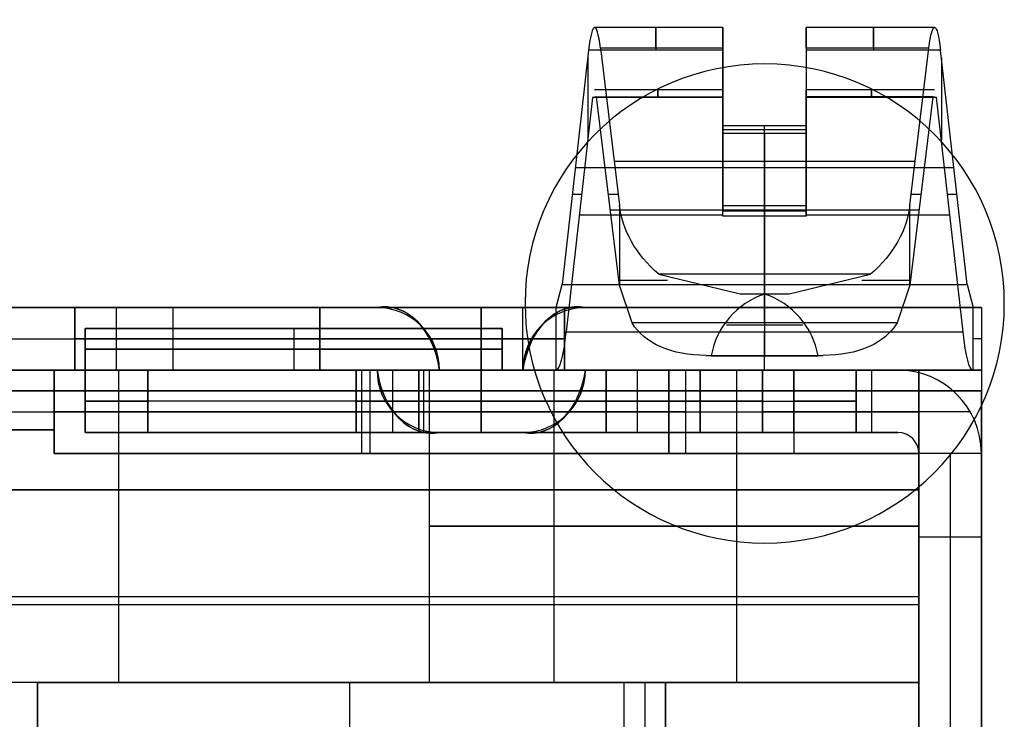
# Model space of a CAD drawing. Extents: x -64 to 57, y 4 to 161.
# Tile 32 of 256: x -50.79 to -46.07, y 42.23 to 45.59. Entities that reach past the tile are written whole.
import ezdxf

# ---------------------------------------------------------------- set-up
doc = ezdxf.new("R2010")
doc.units = 0
doc.layers.add('DEFAULT', color=7, linetype='CONTINUOUS')

msp = doc.modelspace()

# ---------------------------------------------------------------- linework, layer by layer
at = {"layer": 'DEFAULT'}
for p, q in [((-47.4171, 45.5516, 35.6083), (-48.0329, 45.5516, 35.6083)), ((-47.4171, 45.5515, 35.6146), (-47.4171, 45.2514, 35.6146)), ((-46.4014, 45.5516, 35.6083), (-47.0171, 45.5516, 35.6083)), ((-47.0171, 45.5515, 35.6146), (-47.0171, 45.2514, 35.6146)), ((-48.0616, 45.4417, 35.9029), (-48.1884, 44.3164, 37.2019)), ((-47.4171, 45.4417, 35.9029), (-48.0616, 45.4417, 35.9029)), ((-48.0053, 45.4523, 35.3263), (-47.9138, 44.6986, 34.3887)), ((-47.4171, 45.4523, 35.3263), (-48.0053, 45.4523, 35.3263)), ((-47.4171, 45.0811, 34.8646), (-47.4171, 45.4523, 35.3263)), ((-47.4171, 45.0417, 36.3646), (-47.4171, 45.4417, 35.9029)), ((-46.4289, 45.4523, 35.3263), (-47.0171, 45.4523, 35.3263)), ((-47.0171, 45.4523, 35.3263), (-47.0171, 45.0811, 34.8646)), ((-46.3727, 45.4417, 35.9029), (-47.0171, 45.4417, 35.9029)), ((-47.0171, 45.4417, 35.9029), (-47.0171, 45.0417, 36.3646)), ((-46.5205, 44.6986, 34.3887), (-46.4289, 45.4523, 35.3263)), ((-46.2459, 44.3164, 37.2019), (-46.3727, 45.4417, 35.9029)), ((-48.0655, 45.4073, 35.9426), (-48.0655, 45.0104, 35.9426)), ((-47.4171, 45.3647, 35.2173), (-47.4171, 45.3647, 35.9919)), ((-47.0171, 45.3647, 35.9919), (-47.0171, 45.3647, 35.2173)), ((-46.3688, 45.4073, 35.9426), (-46.3688, 45.0104, 35.9426)), ((-47.4171, 45.2516, 35.6083), (-48.0329, 45.2516, 35.6083)), ((-46.4014, 45.2516, 35.6083), (-47.0171, 45.2516, 35.6083)), ((-48.0424, 45.2149, 35.7065), (-48.1692, 44.0896, 37.0055)), ((-48.0237, 45.2185, 35.5143), (-48.0424, 45.2149, 35.7065)), ((-47.4171, 45.2149, 35.7065), (-48.0424, 45.2149, 35.7065)), ((-47.9138, 44.3136, 34.3887), (-48.0237, 45.2185, 35.5143)), ((-48.0237, 45.2185, 35.5143), (-47.4171, 45.2185, 35.5143)), ((-47.4171, 45.2185, 35.5143), (-47.4171, 45.069, 35.3283)), ((-47.4171, 45.0541, 35.8921), (-47.4171, 45.2149, 35.7065)), ((-46.4106, 45.2185, 35.5143), (-47.0171, 45.2185, 35.5143)), ((-47.0171, 45.069, 35.3283), (-47.0171, 45.2185, 35.5143)), ((-47.0171, 45.2149, 35.7065), (-47.0171, 45.0541, 35.8921)), ((-46.3918, 45.2149, 35.7065), (-47.0171, 45.2149, 35.7065)), ((-46.4106, 45.2185, 35.5143), (-46.5205, 44.3136, 34.3887)), ((-46.3918, 45.2149, 35.7065), (-46.4106, 45.2185, 35.5143)), ((-46.2651, 44.0896, 37.0055), (-46.3918, 45.2149, 35.7065)), ((-47.4171, 45.069, 35.3283), (-47.4171, 45.0811, 34.8646)), ((-47.4171, 45.0811, 34.8646), (-47.0171, 45.0811, 34.8646)), ((-47.2171, 45.0417, 36.3646), (-47.2171, 45.0811, 34.8646)), ((-47.2171, 44.3664, 33.9755), (-47.2171, 45.0811, 34.8646)), ((-47.0171, 45.0811, 34.8646), (-47.0171, 45.069, 35.3283)), ((-47.4171, 45.069, 35.3283), (-47.4171, 45.0541, 35.8921)), ((-47.4171, 45.069, 35.3283), (-47.4171, 44.6962, 34.8646)), ((-47.4171, 45.0614, 35.6146), (-47.0171, 45.0614, 35.6146)), ((-47.4171, 45.0614, 35.6146), (-47.4171, 44.6705, 35.6146)), ((-47.4171, 45.0417, 36.3646), (-47.4171, 45.0541, 35.8921)), ((-47.4171, 44.6448, 36.3646), (-47.4171, 45.0541, 35.8921)), ((-47.0171, 45.0417, 36.3646), (-47.4171, 45.0417, 36.3646)), ((-47.2171, 45.0417, 36.3646), (-47.2171, 44.3164, 37.2019)), ((-47.0171, 45.069, 35.3283), (-47.0171, 45.0541, 35.8921)), ((-47.0171, 44.6962, 34.8646), (-47.0171, 45.069, 35.3283)), ((-47.0171, 45.0614, 35.6146), (-47.0171, 44.6705, 35.6146)), ((-47.0171, 45.0541, 35.8921), (-47.0171, 45.0417, 36.3646)), ((-47.0171, 45.0541, 35.8921), (-47.0171, 44.6448, 36.3646)), ((-47.9394, 44.9094, 34.6509), (-46.4949, 44.9094, 34.6509)), ((-48.125, 44.879, 36.5524), (-46.3093, 44.879, 36.5524)), ((-47.4171, 44.8569, 35.0645), (-47.4171, 44.8569, 36.1198)), ((-47.0171, 44.8569, 35.0645), (-47.0171, 44.8569, 36.1198)), ((-48.1395, 44.7506, 36.7006), (-48.0948, 44.7506, 36.2424)), ((-47.9669, 44.7506, 34.9323), (-47.9202, 44.7506, 34.4535)), ((-46.5141, 44.7506, 34.4535), (-46.4674, 44.7506, 34.9323)), ((-46.3395, 44.7506, 36.2424), (-46.2948, 44.7506, 36.7006)), ((-48.1058, 44.6523, 36.356), (-47.4171, 44.6523, 36.356)), ((-47.9578, 44.6755, 34.8389), (-46.4765, 44.6755, 34.8389)), ((-47.9138, 44.6986, 34.3887), (-47.9138, 44.3136, 34.3887)), ((-47.4171, 44.6962, 34.8646), (-47.0171, 44.6962, 34.8646)), ((-47.4171, 44.6448, 36.3646), (-47.4171, 44.6962, 34.8646)), ((-47.4171, 44.6705, 35.6146), (-47.0171, 44.6705, 35.6146)), ((-47.2171, 44.1326, 34.1635), (-47.2171, 44.6962, 34.8646)), ((-47.2171, 44.6448, 36.3646), (-47.2171, 44.6962, 34.8646)), ((-47.0171, 44.6448, 36.3646), (-47.0171, 44.6962, 34.8646)), ((-47.0171, 44.6523, 36.356), (-46.3285, 44.6523, 36.356)), ((-46.5205, 44.3136, 34.3887), (-46.5205, 44.6986, 34.3887)), ((-47.0171, 44.6448, 36.3646), (-47.4171, 44.6448, 36.3646)), ((-47.2171, 44.6448, 36.3646), (-47.2171, 44.0896, 37.0055)), ((-46.7087, 44.3664, 33.9755), (-47.7256, 44.3664, 33.9755)), ((-47.7256, 44.3664, 33.9755), (-47.3343, 44.2731, 33.7666)), ((-47.1, 44.2731, 33.7666), (-46.7087, 44.3664, 33.9755)), ((-48.2171, 44.2065, 37.4966), (-48.1884, 44.3164, 37.2019)), ((-48.1884, 44.3164, 37.2019), (-46.2459, 44.3164, 37.2019)), ((-47.8528, 44.1326, 34.1635), (-47.9138, 44.3136, 34.3887)), ((-46.5205, 44.3136, 34.3887), (-46.5815, 44.1326, 34.1635)), ((-46.2459, 44.3164, 37.2019), (-46.2171, 44.2065, 37.4966)), ((-47.3343, 44.2731, 33.7666), (-47.1, 44.2731, 33.7666)), ((-47.3343, 44.2731, 33.7666), (-47.2171, 44.2715, 33.7567)), ((-47.3001, 44.2723, 33.7616), (-47.1342, 44.2723, 33.7616)), ((-47.2171, 44.2715, 33.7567), (-47.1, 44.2731, 33.7666)), ((-47.2171, 44.2715, 33.7567), (-47.2171, 44.2731, 33.7666)), ((-47.2171, 44.2715, 33.7567), (-47.2171, 43.9755, 33.8053)), ((-62.8671, 44.2065, 52.6366), (-46.1771, 44.2065, 52.6366)), ((-62.8671, 44.2065, 45.0666), (-46.1771, 44.2065, 45.0666)), ((-48.2171, 44.2065, 37.4966), (-51.8971, 44.2065, 37.4966)), ((-50.5271, 44.2065, 50.0866), (-50.5271, 44.2065, 49.0366)), ((-50.5271, 44.2065, 41.8366), (-50.5271, 44.2065, 40.7866)), ((-50.5271, 44.2065, 50.0866), (-50.5271, 43.9065, 50.0866)), ((-50.5271, 43.9065, 49.0366), (-50.5271, 44.2065, 49.0366)), ((-50.5271, 44.2065, 41.8366), (-50.5271, 43.9065, 41.8366)), ((-50.5271, 43.9065, 40.7866), (-50.5271, 44.2065, 40.7866)), ((-50.5271, 44.2065, 49.5616), (-50.5271, 43.9065, 49.5616)), ((-50.5271, 44.2065, 41.3116), (-50.5271, 43.9065, 41.3116)), ((-48.3771, 44.2065, 50.2866), (-50.3271, 44.2065, 50.2866)), ((-50.3271, 44.2065, 48.8366), (-48.3771, 44.2065, 48.8366)), ((-48.3771, 44.2065, 42.0366), (-50.3271, 44.2065, 42.0366)), ((-50.3271, 44.2065, 40.5866), (-48.3771, 44.2065, 40.5866)), ((-50.3271, 43.9065, 50.2866), (-50.3271, 44.2065, 50.2866)), ((-50.3271, 43.9065, 48.8366), (-50.3271, 44.2065, 48.8366)), ((-50.3271, 43.9065, 42.0366), (-50.3271, 44.2065, 42.0366)), ((-50.3271, 43.9065, 40.5866), (-50.3271, 44.2065, 40.5866)), ((-50.0571, 44.2065, 37.4966), (-50.0571, 43.9065, 37.4966)), ((-49.3521, 44.2065, 50.2866), (-49.3521, 43.9065, 50.2866)), ((-49.3521, 44.2065, 48.8366), (-49.3521, 43.9065, 48.8366)), ((-49.3521, 44.2065, 42.0366), (-49.3521, 43.9065, 42.0366)), ((-49.3521, 43.9065, 40.5866), (-49.3521, 44.2065, 40.5866)), ((-48.0771, 44.2065, 46.4166), (-49.0771, 44.2065, 46.4166)), ((-49.0771, 44.2065, 46.4166), (-49.0771, 44.2065, 45.4166)), ((-49.0771, 44.2065, 45.4166), (-48.0771, 44.2065, 45.4166)), ((-48.3771, 43.9065, 50.2866), (-48.3771, 44.2065, 50.2866)), ((-48.3771, 43.9065, 48.8366), (-48.3771, 44.2065, 48.8366)), ((-48.3771, 43.9065, 42.0366), (-48.3771, 44.2065, 42.0366)), ((-48.3771, 43.9065, 40.5866), (-48.3771, 44.2065, 40.5866)), ((-46.2171, 44.2065, 37.4966), (-48.2171, 44.2065, 37.4966)), ((-48.2171, 43.9065, 37.4966), (-48.2171, 44.2065, 37.4966)), ((-48.1771, 44.2065, 49.0366), (-48.1771, 44.2065, 50.0866)), ((-48.1771, 44.2065, 40.7866), (-48.1771, 44.2065, 41.8366)), ((-48.1771, 43.9065, 50.0866), (-48.1771, 44.2065, 50.0866)), ((-48.1771, 43.9065, 49.0366), (-48.1771, 44.2065, 49.0366)), ((-48.1771, 43.9065, 41.8366), (-48.1771, 44.2065, 41.8366)), ((-48.1771, 43.9065, 40.7866), (-48.1771, 44.2065, 40.7866)), ((-48.1771, 44.2065, 49.5616), (-48.1771, 43.9065, 49.5616)), ((-48.1771, 44.2065, 41.3116), (-48.1771, 43.9065, 41.3116)), ((-48.0771, 44.2065, 45.4166), (-48.0771, 44.2065, 46.4166)), ((-46.2171, 43.9065, 37.4966), (-46.2171, 44.2065, 37.4966)), ((-46.1771, 44.2065, 52.6366), (-46.1771, 44.2065, 37.5766)), ((-46.1771, 44.2065, 37.5766), (-46.1771, 43.9065, 37.5766)), ((-46.1771, 44.2065, 45.3066), (-46.1771, 43.9065, 45.3066)), ((-46.5815, 44.1326, 34.1635), (-47.8528, 44.1326, 34.1635)), ((-48.1692, 44.0896, 37.0055), (-46.2651, 44.0896, 37.0055)), ((-47.4001, 44.1235, 33.781), (-47.0342, 44.1235, 33.781)), ((-51.8971, 44.0565, 37.4966), (-48.2171, 44.0565, 37.4966)), ((-50.5271, 44.0565, 50.0866), (-50.5271, 44.0565, 49.0366)), ((-50.5271, 44.0565, 41.8366), (-50.5271, 44.0565, 40.7866)), ((-50.3271, 44.0565, 50.2866), (-48.3771, 44.0565, 50.2866)), ((-50.3271, 44.0565, 48.8366), (-48.3771, 44.0565, 48.8366)), ((-48.3771, 44.0565, 42.0366), (-50.3271, 44.0565, 42.0366)), ((-50.3271, 44.0565, 40.5866), (-48.3771, 44.0565, 40.5866)), ((-48.1771, 44.0565, 49.0366), (-48.1771, 44.0565, 50.0866)), ((-48.1771, 44.0565, 40.7866), (-48.1771, 44.0565, 41.8366)), ((-47.4735, 43.9755, 33.8053), (-47.4973, 43.9771, 33.8152)), ((-47.4973, 43.9771, 33.8152), (-46.937, 43.9771, 33.8152)), ((-47.4857, 43.9763, 33.8103), (-46.9486, 43.9763, 33.8103)), ((-47.4735, 43.9755, 33.8053), (-46.9608, 43.9755, 33.8053)), ((-47.2171, 43.9755, 33.8053), (-47.2171, 43.9771, 33.8152)), ((-46.937, 43.9771, 33.8152), (-46.9608, 43.9755, 33.8053)), ((-62.8671, 43.9065, 52.6366), (-46.1771, 43.9065, 52.6366)), ((-62.8671, 43.9065, 45.0666), (-46.1771, 43.9065, 45.0666)), ((-51.8971, 43.9065, 37.4966), (-48.2171, 43.9065, 37.4966)), ((-50.5271, 43.9065, 49.0366), (-50.5271, 43.9065, 50.0866)), ((-50.5271, 43.9065, 40.7866), (-50.5271, 43.9065, 41.8366)), ((-50.3271, 43.9065, 50.2866), (-48.3771, 43.9065, 50.2866)), ((-48.3771, 43.9065, 48.8366), (-50.3271, 43.9065, 48.8366)), ((-50.3271, 43.9065, 42.0366), (-48.3771, 43.9065, 42.0366)), ((-48.3771, 43.9065, 40.5866), (-50.3271, 43.9065, 40.5866)), ((-49.0771, 43.9065, 45.4166), (-48.0771, 43.9065, 45.4166)), ((-49.0771, 43.9065, 46.4166), (-49.0771, 43.9065, 45.4166)), ((-48.0771, 43.9065, 46.4166), (-49.0771, 43.9065, 46.4166)), ((-48.7771, 43.9065, 46.1166), (-48.7771, 43.9065, 45.7166)), ((-48.3771, 43.9065, 46.1166), (-48.7771, 43.9065, 46.1166)), ((-48.7771, 43.9065, 45.7166), (-48.3771, 43.9065, 45.7166)), ((-48.7771, 43.9065, 45.9166), (-48.3771, 43.9065, 45.9166)), ((-48.5771, 43.9065, 46.1166), (-48.5771, 43.9065, 45.7166)), ((-48.3771, 43.9065, 45.7166), (-48.3771, 43.9065, 46.1166)), ((-46.2171, 43.9065, 37.4966), (-48.2171, 43.9065, 37.4966)), ((-48.1771, 43.9065, 50.0866), (-48.1771, 43.9065, 49.0366)), ((-48.1771, 43.9065, 41.8366), (-48.1771, 43.9065, 40.7866)), ((-48.0771, 43.9065, 45.4166), (-48.0771, 43.9065, 46.4166)), ((-46.1771, 43.9065, 52.6366), (-46.1771, 43.9065, 37.5766)), ((-62.8671, 43.8065, 53.0366), (-46.1771, 43.8065, 53.0366)), ((-46.1771, 43.8065, 52.7366), (-62.8671, 43.8065, 52.7366)), ((-46.1771, 31.5065, 52.7366), (-46.1771, 43.8065, 52.7366)), ((-46.1771, 43.8065, 53.0366), (-46.1771, 31.5065, 53.0366)), ((-48.7771, 43.6065, 46.1166), (-48.3771, 43.6065, 46.1166)), ((-48.3771, 43.6065, 45.7166), (-48.7771, 43.6065, 45.7166)), ((-48.7771, 43.6065, 46.1166), (-48.7771, 43.6065, 45.7166)), ((-48.7771, 43.6065, 45.9166), (-48.3771, 43.6065, 45.9166)), ((-48.5771, 43.6065, 46.1166), (-48.5771, 43.6065, 45.7166)), ((-48.3771, 43.6065, 46.1166), (-48.3771, 43.6065, 45.7166))]:
    msp.add_line(p, q, dxfattribs=at)
at = {"layer": 'DEFAULT', "color": 156}
for p, q in [((-47.2169, 45.3761, 37.5166), (-47.2169, 45.3761, 35.8806)), ((-48.3669, 44.2261, 37.5166), (-48.3669, 44.2261, 35.8806)), ((-46.0669, 44.2261, 35.8806), (-46.0669, 44.2261, 37.5166)), ((-47.2169, 43.0761, 37.5166), (-47.2169, 43.0761, 35.8806))]:
    msp.add_line(p, q, dxfattribs=at)
at = {"layer": 'DEFAULT', "color": 254}
for p, q in [((-50.4771, 44.1065, 40.8894), (-48.4771, 44.1065, 40.8894)), ((-50.4771, 43.9065, 40.8894), (-50.4771, 44.1065, 40.8894)), ((-50.4771, 44.1065, 41.8894), (-50.4771, 44.1065, 40.8894)), ((-50.4771, 43.9065, 41.8894), (-50.4771, 44.1065, 41.8894)), ((-48.4771, 44.1065, 41.8894), (-50.4771, 44.1065, 41.8894)), ((-50.4771, 44.1065, 49.0866), (-48.4771, 44.1065, 49.0866)), ((-50.4771, 43.9065, 49.0866), (-50.4771, 44.1065, 49.0866)), ((-50.4771, 44.1065, 50.0866), (-50.4771, 44.1065, 49.0866)), ((-50.4771, 43.9065, 50.0866), (-50.4771, 44.1065, 50.0866)), ((-48.4771, 44.1065, 50.0866), (-50.4771, 44.1065, 50.0866)), ((-50.4771, 44.1065, 41.3894), (-50.4771, 43.9065, 41.3894)), ((-50.4771, 44.1065, 49.5866), (-50.4771, 43.9065, 49.5866)), ((-48.4771, 44.1065, 41.3894), (-50.4771, 44.1065, 41.3894)), ((-48.4771, 44.1065, 49.5866), (-50.4771, 44.1065, 49.5866)), ((-49.4771, 44.1065, 40.8894), (-49.4771, 43.9065, 40.8894)), ((-49.4771, 44.1065, 41.8894), (-49.4771, 43.9065, 41.8894)), ((-49.4771, 44.1065, 49.0866), (-49.4771, 43.9065, 49.0866)), ((-49.4771, 44.1065, 50.0866), (-49.4771, 43.9065, 50.0866)), ((-49.4771, 44.1065, 40.8894), (-49.4771, 44.1065, 41.8894)), ((-49.4771, 44.1065, 49.0866), (-49.4771, 44.1065, 50.0866)), ((-48.4771, 44.1065, 40.8894), (-48.4771, 44.1065, 41.8894)), ((-48.4771, 44.1065, 41.8894), (-48.4771, 43.9065, 41.8894)), ((-48.4771, 43.9065, 40.8894), (-48.4771, 44.1065, 40.8894)), ((-48.4771, 44.1065, 49.0866), (-48.4771, 44.1065, 50.0866)), ((-48.4771, 44.1065, 50.0866), (-48.4771, 43.9065, 50.0866)), ((-48.4771, 43.9065, 49.0866), (-48.4771, 44.1065, 49.0866)), ((-48.4771, 44.1065, 41.3894), (-48.4771, 43.9065, 41.3894)), ((-48.4771, 44.1065, 49.5866), (-48.4771, 43.9065, 49.5866)), ((-50.4771, 44.0065, 40.8894), (-48.4771, 44.0065, 40.8894)), ((-50.4771, 44.0065, 41.8894), (-50.4771, 44.0065, 40.8894)), ((-48.4771, 44.0065, 41.8894), (-50.4771, 44.0065, 41.8894)), ((-50.4771, 44.0065, 49.0866), (-48.4771, 44.0065, 49.0866)), ((-50.4771, 44.0065, 50.0866), (-50.4771, 44.0065, 49.0866)), ((-48.4771, 44.0065, 50.0866), (-50.4771, 44.0065, 50.0866)), ((-48.4771, 44.0065, 40.8894), (-48.4771, 44.0065, 41.8894)), ((-48.4771, 44.0065, 49.0866), (-48.4771, 44.0065, 50.0866)), ((-50.6271, 43.9065, 46.6666), (-62.6771, 43.9065, 46.6666)), ((-62.6771, 43.9065, 45.1666), (-50.6271, 43.9065, 45.1666)), ((-54.1571, 43.9065, 38.0966), (-46.4771, 43.9065, 38.0966)), ((-54.1571, 43.9065, 52.5366), (-46.4771, 43.9065, 52.5366)), ((-50.4771, 43.9065, 41.6316), (-54.1571, 43.9065, 41.6316)), ((-50.4771, 43.9065, 49.6016), (-54.1571, 43.9065, 49.6016)), ((-50.6271, 43.9065, 48.3366), (-50.6271, 43.5065, 48.3366)), ((-47.5971, 43.9065, 48.3366), (-50.6271, 43.9065, 48.3366)), ((-50.6271, 43.9065, 46.6666), (-50.6271, 43.5065, 46.6666)), ((-50.6271, 43.9065, 48.3366), (-50.6271, 43.9065, 46.6666)), ((-50.6271, 43.9065, 45.1666), (-50.6271, 43.9065, 43.5166)), ((-50.6271, 43.9065, 43.5166), (-47.6771, 43.9065, 43.5166)), ((-50.6271, 43.5065, 43.5166), (-50.6271, 43.9065, 43.5166)), ((-50.6271, 43.9065, 45.1666), (-50.6271, 43.5065, 45.1666)), ((-50.6271, 43.9065, 47.5016), (-50.6271, 43.5065, 47.5016)), ((-50.6271, 43.9065, 44.3416), (-50.6271, 43.5065, 44.3416)), ((-50.4771, 43.9065, 48.6366), (-50.4771, 43.6065, 48.6366)), ((-50.4771, 43.9065, 43.3316), (-50.4771, 43.9065, 48.6366)), ((-50.4771, 43.6065, 43.3316), (-50.4771, 43.9065, 43.3316)), ((-50.4771, 43.6065, 45.9841), (-50.4771, 43.9065, 45.9841)), ((-50.4771, 43.9065, 45.5841), (-49.1771, 43.9065, 45.5841)), ((-50.4771, 43.9065, 40.8894), (-48.4771, 43.9065, 40.8894)), ((-48.4771, 43.9065, 41.8894), (-50.4771, 43.9065, 41.8894)), ((-50.4771, 43.9065, 41.8894), (-50.4771, 43.9065, 40.8894)), ((-50.4771, 43.9065, 49.0866), (-48.4771, 43.9065, 49.0866)), ((-48.4771, 43.9065, 50.0866), (-50.4771, 43.9065, 50.0866)), ((-50.4771, 43.9065, 50.0866), (-50.4771, 43.9065, 49.0866)), ((-50.1771, 43.9065, 48.9366), (-47.8271, 43.9065, 48.9366)), ((-50.1771, 43.6065, 48.9366), (-50.1771, 43.9065, 48.9366)), ((-50.1771, 43.9065, 43.0316), (-50.1771, 43.6065, 43.0316)), ((-50.1771, 43.9065, 43.0316), (-47.5271, 43.9065, 43.0316)), ((-49.1771, 43.6065, 44.4816), (-49.1771, 43.9065, 44.4816)), ((-49.1771, 43.9065, 44.4816), (-49.1771, 43.9065, 47.1366)), ((-49.1771, 43.9065, 47.1366), (-49.1771, 43.6065, 47.1366)), ((-49.1771, 43.6065, 45.8091), (-49.1771, 43.9065, 45.8091)), ((-49.1521, 43.9065, 43.5166), (-49.1521, 43.5065, 43.5166)), ((-49.1121, 43.9065, 48.3366), (-49.1121, 43.5065, 48.3366)), ((-49.0021, 43.6065, 48.9366), (-49.0021, 43.9065, 48.9366)), ((-48.8771, 43.6065, 47.4366), (-48.8771, 43.9065, 47.4366)), ((-48.8771, 43.9065, 47.4366), (-47.0771, 43.9065, 47.4366)), ((-47.0771, 43.9065, 44.1816), (-48.8771, 43.9065, 44.1816)), ((-48.8771, 43.9065, 44.1816), (-48.8771, 43.6065, 44.1816)), ((-48.8521, 43.6065, 43.0316), (-48.8521, 43.9065, 43.0316)), ((-48.8271, 43.9065, 51.2366), (-48.8271, 42.4065, 51.2366)), ((-48.5271, 43.9065, 48.9366), (-48.5271, 43.9065, 47.4366)), ((-48.5271, 43.9065, 44.1816), (-48.5271, 43.9065, 43.0316)), ((-48.4771, 43.9065, 40.8894), (-48.4771, 43.9065, 41.8894)), ((-48.4771, 43.9065, 49.0866), (-48.4771, 43.9065, 50.0866)), ((-47.6771, 43.9065, 41.6316), (-48.4771, 43.9065, 41.6316)), ((-47.5971, 43.9065, 49.6016), (-48.4771, 43.9065, 49.6016)), ((-48.2271, 43.9065, 50.6366), (-47.5971, 43.9065, 50.6366)), ((-48.2271, 42.4065, 50.6366), (-48.2271, 43.9065, 50.6366)), ((-46.4771, 43.9065, 51.8366), (-48.2271, 43.9065, 51.8366)), ((-48.2271, 42.4065, 51.8366), (-48.2271, 43.9065, 51.8366)), ((-47.9771, 43.6065, 47.4366), (-47.9771, 43.9065, 47.4366)), ((-47.9771, 43.9065, 44.1816), (-47.9771, 43.6065, 44.1816)), ((-47.8271, 43.6065, 48.9366), (-47.8271, 43.9065, 48.9366)), ((-47.6771, 43.5065, 39.0166), (-47.6771, 43.9065, 39.0166)), ((-47.6771, 43.9065, 39.0166), (-46.4771, 43.9065, 39.0166)), ((-47.6771, 43.9065, 43.5166), (-47.6771, 43.9065, 39.0166)), ((-47.6771, 43.9065, 43.5166), (-47.6771, 43.5065, 43.5166)), ((-47.6771, 43.9065, 41.2666), (-47.6771, 43.5065, 41.2666)), ((-47.5971, 43.9065, 50.6366), (-47.5971, 43.5065, 50.6366)), ((-47.5971, 43.9065, 48.3366), (-47.5971, 43.5065, 48.3366)), ((-47.5971, 43.9065, 50.6366), (-47.5971, 43.9065, 48.3366)), ((-47.5971, 43.9065, 49.4866), (-47.5971, 43.5065, 49.4866)), ((-47.5271, 43.6065, 39.5316), (-47.5271, 43.9065, 39.5316)), ((-47.5271, 43.9065, 51.6366), (-47.5271, 43.6065, 51.6366)), ((-47.5271, 43.9065, 49.2366), (-47.5271, 43.6065, 49.2366)), ((-47.5271, 43.9065, 43.0316), (-47.5271, 43.6065, 43.0316)), ((-47.5271, 43.9065, 43.0316), (-47.5271, 43.9065, 39.5316)), ((-47.5271, 43.9065, 49.2366), (-47.5271, 43.9065, 51.6366)), ((-47.5271, 43.6065, 41.2816), (-47.5271, 43.9065, 41.2816)), ((-47.5271, 43.6065, 50.4366), (-47.5271, 43.9065, 50.4366)), ((-47.3521, 43.9065, 51.8366), (-47.3521, 42.4065, 51.8366)), ((-47.2271, 43.9065, 39.2316), (-47.2271, 43.6065, 39.2316)), ((-46.5771, 43.9065, 39.2316), (-47.2271, 43.9065, 39.2316)), ((-47.2271, 43.6065, 51.9366), (-47.2271, 43.9065, 51.9366)), ((-47.2271, 43.9065, 51.9366), (-46.5771, 43.9065, 51.9366)), ((-47.0771, 43.9065, 47.4366), (-47.0771, 43.6065, 47.4366)), ((-47.0771, 43.6065, 44.1816), (-47.0771, 43.9065, 44.1816)), ((-47.0771, 43.9065, 39.0166), (-47.0771, 43.5065, 39.0166)), ((-46.7771, 43.6065, 47.1366), (-46.7771, 43.9065, 47.1366)), ((-46.7771, 43.9065, 47.1366), (-46.7771, 43.9065, 44.4816)), ((-46.7771, 43.9065, 44.4816), (-46.7771, 43.6065, 44.4816)), ((-46.7771, 43.6065, 45.8091), (-46.7771, 43.9065, 45.8091)), ((-46.7771, 43.9065, 45.5841), (-46.5771, 43.9065, 45.5841)), ((-46.7021, 43.6065, 39.2316), (-46.7021, 43.9065, 39.2316)), ((-46.7021, 43.6065, 51.9366), (-46.7021, 43.9065, 51.9366)), ((-46.5771, 43.9065, 51.9366), (-46.5771, 43.9065, 39.2316)), ((-46.4771, 43.9065, 38.0966), (-46.4771, 41.7337, 38.0966)), ((-46.4771, 43.9065, 39.0166), (-46.4771, 43.9065, 38.0966)), ((-46.4771, 43.5065, 39.0166), (-46.4771, 43.9065, 39.0166)), ((-46.4771, 43.9065, 52.5366), (-46.4771, 43.9065, 51.8366)), ((-46.4771, 43.9065, 51.8366), (-46.4771, 42.4065, 51.8366)), ((-46.4771, 43.9065, 52.2866), (-46.4771, 42.4065, 52.2866)), ((-50.4771, 43.7565, 48.6366), (-50.4771, 43.7565, 43.3316)), ((-47.8271, 43.7565, 48.9366), (-50.1771, 43.7565, 48.9366)), ((-47.5271, 43.7565, 43.0316), (-50.1771, 43.7565, 43.0316)), ((-49.1771, 43.7565, 47.1366), (-49.1771, 43.7565, 44.4816)), ((-48.8771, 43.7565, 47.4366), (-47.0771, 43.7565, 47.4366)), ((-48.8771, 43.7565, 44.1816), (-47.0771, 43.7565, 44.1816)), ((-47.5271, 43.7565, 39.5316), (-47.5271, 43.7565, 43.0316)), ((-47.5271, 43.7565, 51.6366), (-47.5271, 43.7565, 49.2366)), ((-46.7771, 43.7565, 44.4816), (-46.7771, 43.7565, 47.1366)), ((-54.1571, 43.7065, 52.7366), (-46.4771, 43.7065, 52.7366)), ((-47.5971, 43.7065, 48.3366), (-50.6271, 43.7065, 48.3366)), ((-50.6271, 43.7065, 48.3366), (-50.6271, 43.7065, 46.6666)), ((-50.6271, 43.7065, 45.1666), (-50.6271, 43.7065, 43.5166)), ((-50.6271, 43.7065, 43.5166), (-47.6771, 43.7065, 43.5166)), ((-50.3171, 43.7065, 52.7366), (-50.3171, 42.4065, 52.7366)), ((-47.6771, 43.7065, 39.0166), (-46.4771, 43.7065, 39.0166)), ((-47.6771, 43.7065, 43.5166), (-47.6771, 43.7065, 39.0166)), ((-47.5971, 43.7065, 50.6366), (-47.5971, 43.7065, 48.3366)), ((-46.2307, 43.7065, 51.9366), (-47.2271, 43.7065, 51.9366)), ((-46.4771, 43.7065, 52.7366), (-46.4771, 42.4065, 52.7366)), ((-50.6271, 43.619, 46.6666), (-62.6771, 43.619, 46.6666)), ((-62.6771, 43.619, 45.1666), (-50.6271, 43.619, 45.1666)), ((-50.4771, 43.6065, 43.3316), (-50.4771, 43.6065, 48.6366)), ((-50.4771, 43.6065, 45.5841), (-49.1771, 43.6065, 45.5841)), ((-50.1771, 43.6065, 48.9366), (-47.8271, 43.6065, 48.9366)), ((-47.5271, 43.6065, 43.0316), (-50.1771, 43.6065, 43.0316)), ((-49.1771, 43.6065, 47.1366), (-49.1771, 43.6065, 44.4816)), ((-48.8771, 43.6065, 44.1816), (-47.0771, 43.6065, 44.1816)), ((-47.0771, 43.6065, 47.4366), (-48.8771, 43.6065, 47.4366)), ((-48.5271, 43.6065, 48.9366), (-48.5271, 43.6065, 47.4366)), ((-48.5271, 43.6065, 44.1816), (-48.5271, 43.6065, 43.0316)), ((-47.5271, 43.6065, 39.5316), (-47.5271, 43.6065, 43.0316)), ((-47.5271, 43.6065, 49.2366), (-47.5271, 43.6065, 51.6366)), ((-47.2271, 43.6065, 39.2316), (-46.5771, 43.6065, 39.2316)), ((-46.5771, 43.6065, 51.9366), (-47.2271, 43.6065, 51.9366)), ((-46.7771, 43.6065, 44.4816), (-46.7771, 43.6065, 47.1366)), ((-46.7771, 43.6065, 45.5841), (-46.5771, 43.6065, 45.5841)), ((-46.5771, 43.6065, 39.2316), (-46.5771, 43.6065, 51.9366)), ((-46.4771, 43.5065, 46.6666), (-50.6271, 43.5065, 46.6666)), ((-50.6271, 43.5065, 46.6666), (-50.6271, 43.5065, 48.3366)), ((-50.6271, 43.5065, 48.3366), (-47.5971, 43.5065, 48.3366)), ((-47.6771, 43.5065, 43.5166), (-50.6271, 43.5065, 43.5166)), ((-50.6271, 43.5065, 43.5166), (-50.6271, 43.5065, 45.1666)), ((-50.6271, 43.5065, 45.1666), (-46.4771, 43.5065, 45.1666)), ((-48.5521, 43.5065, 48.3366), (-48.5521, 43.5065, 46.6666)), ((-48.5521, 43.5065, 45.1666), (-48.5521, 43.5065, 43.5166)), ((-46.4771, 43.5065, 39.0166), (-47.6771, 43.5065, 39.0166)), ((-47.6771, 43.5065, 39.0166), (-47.6771, 43.5065, 43.5166)), ((-46.4771, 43.5065, 42.0916), (-47.6771, 43.5065, 42.0916)), ((-47.5971, 43.5065, 50.6366), (-46.4771, 43.5065, 50.6366)), ((-47.5971, 43.5065, 48.3366), (-47.5971, 43.5065, 50.6366)), ((-46.4771, 43.5065, 48.6516), (-47.5971, 43.5065, 48.6516)), ((-47.3521, 43.5065, 50.6366), (-47.3521, 42.4065, 50.6366)), ((-46.4771, 43.5065, 51.9366), (-46.4771, 43.5065, 39.2316)), ((-46.4771, 43.5065, 39.2316), (-46.4771, 31.8065, 39.2316)), ((-46.1771, 43.5065, 51.9366), (-46.4771, 43.5065, 51.9366)), ((-46.4771, 31.8065, 45.7841), (-46.4771, 43.5065, 45.7841)), ((-46.4771, 42.4065, 50.6366), (-46.4771, 43.5065, 50.6366)), ((-46.4771, 43.5065, 45.1666), (-46.4771, 43.5065, 39.0166)), ((-46.4771, 43.3315, 45.1666), (-46.4771, 43.5065, 45.1666)), ((-46.4771, 43.5065, 46.6666), (-46.4771, 43.3315, 46.6666)), ((-46.4771, 43.5065, 50.6366), (-46.4771, 43.5065, 46.6666)), ((-46.4771, 43.5065, 44.1666), (-46.4771, 42.4065, 44.1666)), ((-46.1771, 31.8065, 39.2316), (-46.1771, 43.5065, 39.2316)), ((-46.1771, 43.5065, 51.9366), (-46.1771, 43.5065, 39.2316)), ((-46.1771, 31.8065, 45.7841), (-46.1771, 43.5065, 45.7841)), ((-62.6771, 43.3315, 46.6666), (-46.4771, 43.3315, 46.6666)), ((-46.4771, 43.3315, 45.1666), (-62.6771, 43.3315, 45.1666)), ((-46.4771, 43.3315, 45.9166), (-62.6771, 43.3315, 45.9166)), ((-46.4771, 43.3315, 46.6666), (-46.4771, 43.3315, 45.1666)), ((-48.2271, 43.1565, 50.6366), (-46.4771, 43.1565, 50.6366)), ((-46.4771, 43.1565, 51.8366), (-48.2271, 43.1565, 51.8366)), ((-46.4771, 43.1565, 52.7366), (-46.4771, 43.1565, 51.8366)), ((-46.4771, 41.1565, 52.3366), (-46.4771, 43.1065, 52.3366)), ((-46.4771, 43.1065, 52.3366), (-46.1771, 43.1065, 52.3366)), ((-46.3271, 43.1065, 52.3366), (-46.3271, 41.1565, 52.3366)), ((-46.1771, 41.1565, 52.3366), (-46.1771, 43.1065, 52.3366)), ((-59.2471, 42.8201, 38.0966), (-46.4771, 42.8201, 38.0966)), ((-54.1571, 42.7815, 52.7366), (-46.4771, 42.7815, 52.7366)), ((-46.4771, 42.794, 50.6366), (-46.4771, 42.794, 38.0966)), ((-48.7679, 42.4065, 51.4966), (-51.9421, 42.4065, 51.4966)), ((-46.4771, 42.4065, 40.0966), (-51.9421, 42.4065, 40.0966)), ((-46.4771, 42.4065, 45.7966), (-51.9421, 42.4065, 45.7966)), ((-47.8921, 42.4065, 52.3366), (-50.7071, 42.4065, 52.3366)), ((-50.7071, 42.4065, 52.3366), (-50.7071, 41.8565, 52.3366)), ((-50.7071, 42.4065, 52.7366), (-50.7071, 42.4065, 52.3366)), ((-50.7071, 41.8565, 52.7366), (-50.7071, 42.4065, 52.7366)), ((-50.7071, 42.4065, 52.7366), (-46.4771, 42.4065, 52.7366)), ((-50.7071, 42.4065, 52.5366), (-50.7071, 41.8565, 52.5366)), ((-49.2096, 42.4065, 40.0966), (-49.2096, 42.4065, 51.4966)), ((-49.2096, 42.4065, 40.0966), (-49.2096, 41.4976, 40.0966)), ((-47.6921, 42.4065, 51.4966), (-48.7679, 42.4065, 51.4966)), ((-47.6921, 42.4065, 51.6666), (-48.6456, 42.4065, 51.6666)), ((-48.5921, 42.4065, 52.3366), (-48.5921, 42.4065, 52.7366)), ((-48.23, 42.4065, 51.8366), (-48.23, 42.4065, 51.4966)), ((-48.2271, 42.4065, 50.6366), (-46.4771, 42.4065, 50.6366)), ((-48.2271, 42.4065, 51.8366), (-47.6921, 42.4065, 51.8366)), ((-47.6921, 42.4065, 52.1366), (-47.8921, 42.4065, 52.3366)), ((-47.8921, 42.4065, 52.3366), (-47.8921, 32.9065, 52.3366)), ((-46.4771, 42.4065, 52.2866), (-47.8421, 42.4065, 52.2866)), ((-47.7921, 42.4065, 52.2366), (-47.7921, 32.9065, 52.2366)), ((-47.6921, 32.9065, 51.4966), (-47.6921, 42.4065, 51.4966)), ((-47.6921, 42.4065, 51.8366), (-47.6921, 42.4065, 51.4966)), ((-47.6921, 32.9065, 52.1366), (-47.6921, 42.4065, 52.1366)), ((-47.6921, 42.4065, 52.1366), (-47.6921, 42.4065, 51.8366)), ((-46.4771, 42.4065, 51.8366), (-47.6921, 42.4065, 51.8366)), ((-47.6921, 42.4065, 51.8166), (-47.6921, 32.9065, 51.8166)), ((-46.4771, 42.4065, 50.6366), (-46.4771, 42.4065, 40.0966)), ((-46.4771, 41.6815, 40.0966), (-46.4771, 42.4065, 40.0966)), ((-46.4771, 42.4065, 52.7366), (-46.4771, 42.4065, 51.8366))]:
    msp.add_line(p, q, dxfattribs=at)
at = {"layer": 'DEFAULT', "extrusion": (0.995271, 1.18686e-08, 0.097133)}
for centre, radius, start, end in [((45.0978, 40.1055, -44.347), 0.4538, 321.374, 40.7241), ((44.6622, 42.0025, -44.347), 0.7557, 179.9829, 220.7422)]:
    msp.add_arc(centre, radius, start, end, dxfattribs=at)
at = {"layer": 'DEFAULT', "extrusion": (1, 1.19249e-08, 0)}
for centre, radius, start, end in [((45.1016, 35.6083, -47.7394), 0.45, 321.2054, 40.9027), ((45.1016, 35.6083, -47.4171), 0.45, 321.2054, 40.9027), ((45.1016, 35.6083, -47.0171), 0.45, 321.2054, 40.9027), ((45.1016, 35.6083, -46.6949), 0.45, 321.2054, 40.9027), ((45.1016, 35.6083, -47.7298), 0.15, 321.2054, 40.9027), ((45.1016, 35.6083, -46.7045), 0.15, 321.2054, 40.9027), ((44.7172, 33.6936, -47.2171), 0.45, 141.2054, 170.6693), ((44.6565, 37.4966, -47.2171), 0.45, 180, 220.9027), ((43.9065, 46.4166, -48.5771), 0.3, 270, 360), ((43.9065, 45.4166, -48.5771), 0.3, 0, 90), ((44.7172, 33.6936, -47.2171), 0.75, 141.2054, 170.6693), ((44.6565, 37.4966, -47.2171), 0.75, 180, 220.9027), ((43.9065, 46.1166, -48.5771), 0.3, 90, 180), ((43.9065, 45.7166, -48.5771), 0.3, 180, 270)]:
    msp.add_arc(centre, radius, start, end, dxfattribs=at)
at = {"layer": 'DEFAULT', "extrusion": (0.995271, 1.18684e-08, -0.097133)}
msp.add_arc((45.0978, 30.9328, -49.6408), 0.4538, 321.374, 40.7241, dxfattribs=at)
at = {"layer": 'DEFAULT', "color": 156}
for centre, start, end in [((-47.2169, 44.2261, 37.5166), 360, 180), ((-47.2169, 44.2261, 35.8806), 360, 180), ((-47.2169, 44.2261, 36.6986), 0, 180), ((-47.2169, 44.2261, 37.5166), 180, 360), ((-47.2169, 44.2261, 35.8806), 180, 360), ((-47.2169, 44.2261, 36.6986), 180, 0)]:
    msp.add_arc(centre, 1.15, start, end, dxfattribs=at)
at = {"layer": 'DEFAULT', "extrusion": (1, 1.19249e-08, 3.35089e-15)}
msp.add_arc((45.1016, 35.6083, -47.4171), 0.15, 321.2054, 40.9027, dxfattribs=at)
at = {"layer": 'DEFAULT', "extrusion": (1, 1.19249e-08, -8.30739e-16)}
msp.add_arc((45.1016, 35.6083, -47.0171), 0.15, 321.2054, 40.9027, dxfattribs=at)
at = {"layer": 'DEFAULT', "extrusion": (-9.29513e-09, 0.779397, -0.626531)}
msp.add_arc((46.8874, 54.8735, 13.2923), 1.0285, 324.5765, 356.3179, dxfattribs=at)
at = {"layer": 'DEFAULT', "extrusion": (-9.29315e-09, 0.779397, -0.626531)}
msp.add_arc((47.5469, 54.8735, 13.2923), 1.0285, 183.6821, 215.4235, dxfattribs=at)
at = {"layer": 'DEFAULT', "extrusion": (-1.19249e-08, 1, 0)}
for centre, radius, start, end in [((47.2171, 34.4567, 44.337), 0.7, 311.7461, 354.4259), ((47.2171, 34.4567, 44.337), 0.7, 185.5741, 228.2528), ((50.3271, 50.0866, 44.2065), 0.2, 0, 90), ((50.3271, 49.0366, 44.2065), 0.2, 270, 0), ((48.3771, 49.0366, 44.2065), 0.2, 180, 270), ((50.3271, 50.0866, 44.0565), 0.2, 360, 90), ((50.3271, 49.0366, 44.0565), 0.2, 270, 0), ((50.3271, 41.8366, 44.0565), 0.2, 360, 90), ((50.3271, 40.7866, 44.0565), 0.2, 270, 0), ((48.3771, 50.0866, 44.0565), 0.2, 90, 180), ((48.3771, 49.0366, 44.0565), 0.2, 180, 270), ((48.3771, 41.8366, 44.0565), 0.2, 90, 180), ((48.3771, 40.7866, 44.0565), 0.2, 180, 270), ((46.2771, 37.5766, 44.0565), 0.1, 180, 233.1301), ((50.3271, 49.0366, 43.9065), 0.2, 270, 360), ((50.3271, 40.7866, 43.9065), 0.2, 270, 0), ((48.3771, 41.8366, 43.9065), 0.2, 90, 180), ((48.3771, 40.7866, 43.9065), 0.2, 180, 270), ((46.2771, 37.5766, 43.9065), 0.1, 180, 233.1301)]:
    msp.add_arc(centre, radius, start, end, dxfattribs=at)
at = {"layer": 'DEFAULT', "extrusion": (0.707107, -1.77694e-07, 0.707107)}
for centre, start, end in [((43.8307, 67.4718, -1.8813), 281.5163, 7.9549), ((43.9822, 67.1525, -1.8813), 101.5163, 187.9549)]:
    msp.add_arc(centre, 0.3794, start, end, dxfattribs=at)
at = {"layer": 'DEFAULT', "extrusion": (0.707107, 1.94558e-07, -0.707107)}
for centre, start, end in [((43.8308, -2.5359, -66.8171), 352.0451, 78.4837), ((43.9822, -2.2166, -66.8171), 172.0451, 258.4837)]:
    msp.add_arc(centre, 0.3794, start, end, dxfattribs=at)
at = {"layer": 'DEFAULT', "extrusion": (0.707107, -1.77694e-07, -0.707107)}
for centre, start, end in [((43.8307, -1.2267, -66.8171), 281.5163, 7.9549), ((43.9822, -1.546, -66.8171), 101.5163, 187.9549)]:
    msp.add_arc(centre, 0.3794, start, end, dxfattribs=at)
at = {"layer": 'DEFAULT', "extrusion": (0.707107, 1.94561e-07, 0.707107)}
msp.add_arc((43.8308, 66.1625, -1.8813), 0.3794, 352.0451, 78.4837, dxfattribs=at)
at = {"layer": 'DEFAULT', "extrusion": (-1.9334e-09, 0.162132, 0.986769)}
for centre, start, end in [((47.0916, -37.8458, 40.4879), 288.8946, 350.0715), ((47.3427, -37.8458, 40.4879), 189.9285, 251.1054)]:
    msp.add_arc(centre, 0.3877, start, end, dxfattribs=at)
at = {"layer": 'DEFAULT', "extrusion": (-1.19249e-08, 1, -8.88178e-15)}
for centre, start, end in [((50.3271, 41.8366, 44.2065), 0, 90), ((48.3771, 41.8366, 44.2065), 90, 180)]:
    msp.add_arc(centre, 0.2, start, end, dxfattribs=at)
at = {"layer": 'DEFAULT', "extrusion": (-1.19249e-08, 1, 8.88178e-15)}
for centre, start, end in [((50.3271, 40.7866, 44.2065), 270, 0), ((48.3771, 40.7866, 44.2065), 180, 270)]:
    msp.add_arc(centre, 0.2, start, end, dxfattribs=at)
at = {"layer": 'DEFAULT'}
for centre, start, end in [((-49.0771, 43.9065, 45.9166), 0, 90), ((-48.0771, 43.9065, 45.9166), 90, 180), ((-48.7771, 43.9065, 45.9166), 180, 270), ((-48.3771, 43.9065, 45.9166), 270, 0)]:
    msp.add_arc(centre, 0.3, start, end, dxfattribs=at)
at = {"layer": 'DEFAULT', "extrusion": (-1.19249e-08, 1, 2.71926e-31)}
msp.add_arc((48.3771, 50.0866, 44.2065), 0.2, 90, 180, dxfattribs=at)
at = {"layer": 'DEFAULT', "extrusion": (-1.19249e-08, 1, 3.55271e-14)}
msp.add_arc((46.2771, 37.5766, 44.2065), 0.1, 180, 233.1301, dxfattribs=at)
at = {"layer": 'DEFAULT', "extrusion": (1, 1.19249e-08, -4.44089e-15)}
msp.add_arc((43.8065, 52.6366, -46.1771), 0.4, 0, 90, dxfattribs=at)
at = {"layer": 'DEFAULT', "extrusion": (-0.295987, 0.722557, -0.624743)}
msp.add_arc((26.958, 63.5772, 24.7087), 0.5968, 302.9133, 354.7143, dxfattribs=at)
at = {"layer": 'DEFAULT', "extrusion": (0.296118, 0.722435, -0.624822)}
msp.add_arc((60.4336, 41.2049, -3.2568), 0.5968, 185.2764, 237.0806, dxfattribs=at)
at = {"layer": 'DEFAULT', "extrusion": (0.995271, 1.18685e-08, -0.097133)}
msp.add_arc((44.6622, 32.8298, -49.6408), 0.7557, 179.9829, 220.7422, dxfattribs=at)
at = {"layer": 'DEFAULT', "extrusion": (-1.19249e-08, 1, -7.83422e-29)}
msp.add_arc((50.3271, 50.0866, 43.9065), 0.2, 0, 90, dxfattribs=at)
at = {"layer": 'DEFAULT', "extrusion": (-1.19249e-08, 1, -4.44089e-15)}
msp.add_arc((50.3271, 41.8366, 43.9065), 0.2, 0, 90, dxfattribs=at)
at = {"layer": 'DEFAULT', "color": 254, "extrusion": (-1.19249e-08, 1, -2.00728e-16)}
for centre, start, end in [((50.1771, 48.6366, 43.9065), 0, 90), ((50.1771, 43.3316, 43.9065), 270, 0), ((48.8771, 44.4816, 43.9065), 270, 0), ((48.8771, 47.1366, 43.9065), 0, 90), ((47.8271, 49.2366, 43.9065), 180, 270), ((47.2271, 51.6366, 43.9065), 0, 90), ((47.0771, 47.1366, 43.9065), 90, 180), ((47.0771, 44.4816, 43.9065), 180, 270), ((50.1771, 48.6366, 43.6065), 0, 90), ((50.1771, 43.3316, 43.6065), 270, 0), ((48.8771, 44.4816, 43.6065), 270, 0), ((48.8771, 47.1366, 43.6065), 0, 90), ((47.8271, 49.2366, 43.6065), 180, 270), ((47.2271, 39.5316, 43.6065), 270, 0), ((47.0771, 47.1366, 43.6065), 90, 180), ((47.0771, 44.4816, 43.6065), 180, 270)]:
    msp.add_arc(centre, 0.3, start, end, dxfattribs=at)
at = {"layer": 'DEFAULT', "color": 254, "extrusion": (1, 1.19249e-08, 7.10543e-15)}
msp.add_arc((43.7065, 52.5366, -50.3171), 0.2, 0, 90, dxfattribs=at)
at = {"layer": 'DEFAULT', "color": 254, "extrusion": (-1.19249e-08, 1, -2.16003e-16)}
for centre, start, end in [((48.2271, 51.2366, 43.9065), 270, 90), ((48.2271, 51.2366, 42.4065), 270, 25.6793), ((48.2271, 51.2366, 42.4065), 25.6793, 90)]:
    msp.add_arc(centre, 0.6, start, end, dxfattribs=at)
at = {"layer": 'DEFAULT', "extrusion": (-1.19249e-08, 1, -7.88861e-29)}
msp.add_arc((48.3771, 50.0866, 43.9065), 0.2, 90, 180, dxfattribs=at)
at = {"layer": 'DEFAULT', "extrusion": (-1.19249e-08, 1, 4.44089e-15)}
msp.add_arc((48.3771, 49.0366, 43.9065), 0.2, 180, 270, dxfattribs=at)
at = {"layer": 'DEFAULT', "extrusion": (0.707107, 1.94558e-07, 0.707107)}
msp.add_arc((43.9822, 66.4818, -1.8813), 0.3794, 172.0451, 258.4837, dxfattribs=at)
at = {"layer": 'DEFAULT', "color": 254, "extrusion": (-1.19249e-08, 1, -3.16132e-15)}
msp.add_arc((47.2271, 39.5316, 43.9065), 0.3, 270, 0, dxfattribs=at)
at = {"layer": 'DEFAULT', "color": 254}
for centre, radius in [((-46.5771, 43.5065, 51.9366), 0.4), ((-46.5771, 43.5065, 39.2316), 0.4), ((-46.5771, 43.5065, 45.5841), 0.4), ((-46.5771, 43.5065, 51.9366), 0.1), ((-46.5771, 43.5065, 39.2316), 0.1), ((-46.5771, 43.5065, 45.5841), 0.1)]:
    msp.add_arc(centre, radius, 0, 90, dxfattribs=at)
at = {"layer": 'DEFAULT', "color": 254, "extrusion": (1, 1.19248e-08, -3.93174e-14)}
msp.add_arc((43.7065, 52.5366, -46.4771), 0.2, 0, 90, dxfattribs=at)
at = {"layer": 'DEFAULT', "extrusion": (1, 1.19249e-08, -1.77636e-14)}
msp.add_arc((43.8065, 52.6366, -46.1771), 0.1, 0, 90, dxfattribs=at)
at = {"layer": 'DEFAULT', "color": 254, "extrusion": (-1.19249e-08, 1, 0)}
for centre, radius, start, end in [((50.1771, 48.6366, 43.7565), 0.3, 360, 90), ((50.1771, 43.3316, 43.7565), 0.3, 270, 0), ((48.8771, 44.4816, 43.7565), 0.3, 270, 0), ((48.8771, 47.1366, 43.7565), 0.3, 0, 90), ((47.8271, 49.2366, 43.7565), 0.3, 180, 270), ((47.2271, 39.5316, 43.7565), 0.3, 270, 0), ((47.0771, 47.1366, 43.7565), 0.3, 90, 180), ((47.0771, 44.4816, 43.7565), 0.3, 180, 270), ((48.2271, 51.2366, 43.1565), 0.6, 270, 90)]:
    msp.add_arc(centre, radius, start, end, dxfattribs=at)
at = {"layer": 'DEFAULT', "color": 254, "extrusion": (-1.19249e-08, 1, -7.10543e-15)}
msp.add_arc((47.2271, 51.6366, 43.7565), 0.3, 0, 90, dxfattribs=at)
at = {"layer": 'DEFAULT', "color": 254, "extrusion": (-1.19249e-08, 1, 2.75987e-15)}
msp.add_arc((47.2271, 51.6366, 43.6065), 0.3, 0, 90, dxfattribs=at)
at = {"layer": 'DEFAULT', "color": 254, "extrusion": (1, 1.19249e-08, 1.24585e-15)}
msp.add_arc((43.1065, 51.9366, -46.4771), 0.4, 0, 90, dxfattribs=at)
at = {"layer": 'DEFAULT', "color": 254, "extrusion": (1, 1.19249e-08, 0)}
msp.add_arc((43.1065, 51.9366, -46.3271), 0.4, 0, 90, dxfattribs=at)
at = {"layer": 'DEFAULT', "color": 254, "extrusion": (1, 1.19249e-08, 1.63758e-15)}
msp.add_arc((43.1065, 51.9366, -46.1771), 0.4, 0, 90, dxfattribs=at)

doc.saveas('drawing.dxf')
